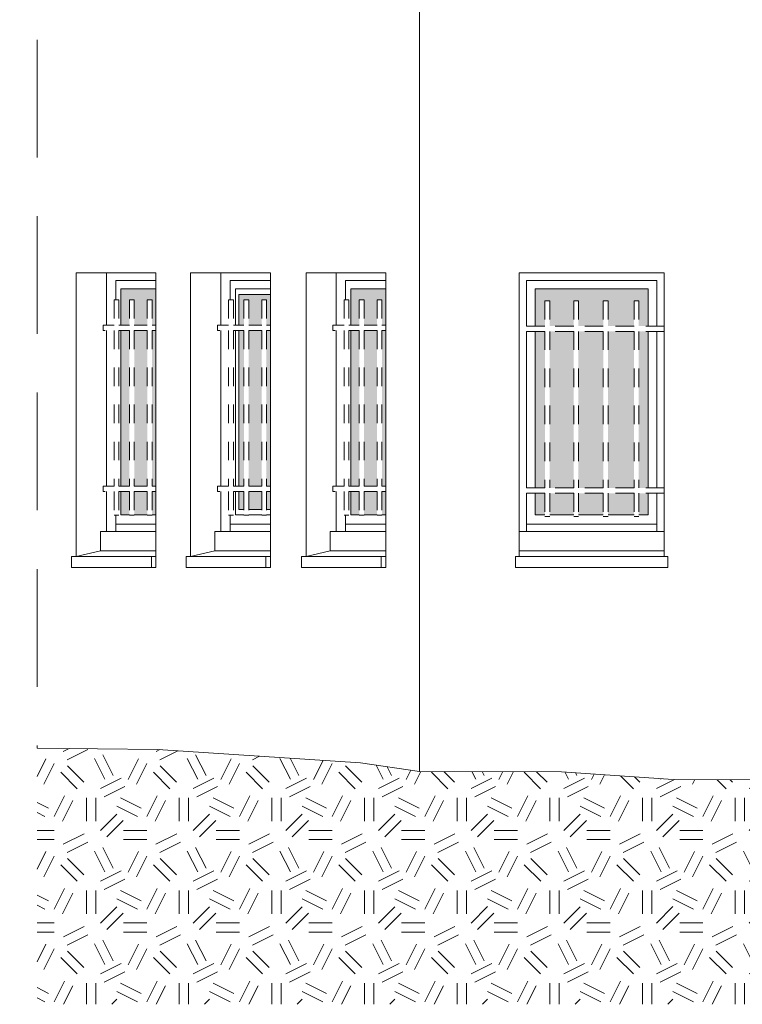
# Model space of a CAD drawing. Extents: x 1304067 to 1304684, y 94 to 123.
# Tile 12 of 57: x 1304209.94 to 1304213.84, y 100.61 to 105.93. Entities that reach past the tile are written whole.
import ezdxf

# ---------------------------------------------------------------- set-up
doc = ezdxf.new("R2010")
doc.units = 0
doc.header["$LTSCALE"] = 0.1
doc.linetypes.add('CACHE', pattern=[9.525, 6.35, -3.175])
doc.linetypes.add('Grille', pattern=[0.4, 0.2, -0.2])
for name, color, linetype, lineweight in [('_Fenêtres', 39, 'Continuous', 9), ('_Fenêtres_Habillage', 7, 'Continuous', 9), ('_TN', 37, 'Continuous', 9), ('Bâti_Ligne', 7, 'Continuous', 9), ('Garde-corps', 251, 'Grille', 9)]:
    doc.layers.add(name, color=color, linetype=linetype, lineweight=lineweight)

msp = doc.modelspace()

# ---------------------------------------------------------------- hatches: boundary and pattern name
at = {"layer": '_Fenêtres_Habillage'}
h = msp.add_hatch(color=155, dxfattribs=at)
h.dxf.hatch_style = 1
h.set_gradient(color1=(76, 114, 153), name='CYLINDER')
h.paths.add_polyline_path([(1304210.6281, 104.2485), (1304210.5576, 104.2485), (1304210.5576, 103.4075), (1304210.6281, 103.4075)])
h.paths.add_polyline_path([(1304210.6746, 104.2773), (1304210.6746, 104.4734), (1304210.4861, 104.4734), (1304210.4861, 104.2773), (1304210.5319, 104.2773), (1304210.5319, 104.4137), (1304210.5576, 104.4137), (1304210.5576, 104.2773), (1304210.6281, 104.2773), (1304210.6281, 104.4137), (1304210.6538, 104.4137), (1304210.6538, 104.2773)])
h.paths.add_polyline_path([(1304210.4861, 104.2485), (1304210.4861, 103.4075), (1304210.5319, 103.4075), (1304210.5319, 104.2485)])
h.paths.add_polyline_path([(1304210.6746, 103.4075), (1304210.6746, 104.2485), (1304210.6538, 104.2485), (1304210.6538, 103.4075)])
h.paths.add_polyline_path([(1304210.5576, 103.2529), (1304210.6281, 103.2529), (1304210.6281, 103.3787), (1304210.5576, 103.3787)])
h.paths.add_polyline_path([(1304210.6538, 103.2529), (1304210.6746, 103.2529), (1304210.6746, 103.3787), (1304210.6538, 103.3787)])
h.paths.add_polyline_path([(1304210.4861, 103.3787), (1304210.4861, 103.2529), (1304210.5319, 103.2529), (1304210.5319, 103.3787)])
h = msp.add_hatch(color=155, dxfattribs=at)
h.dxf.hatch_style = 1
h.set_gradient(color1=(76, 114, 153), name='CYLINDER')
h.paths.add_polyline_path([(1304211.2456, 104.2485), (1304211.1752, 104.2485), (1304211.1752, 103.4075), (1304211.2456, 103.4075)])
h.paths.add_polyline_path([(1304211.2921, 104.2773), (1304211.2921, 104.4434), (1304211.1222, 104.4434), (1304211.1222, 104.2773), (1304211.1495, 104.2773), (1304211.1495, 104.4137), (1304211.1752, 104.4137), (1304211.1752, 104.2773), (1304211.2456, 104.2773), (1304211.2456, 104.4137), (1304211.2713, 104.4137), (1304211.2713, 104.2773)])
h.paths.add_polyline_path([(1304211.1222, 104.2485), (1304211.1222, 103.4075), (1304211.1495, 103.4075), (1304211.1495, 104.2485)])
h.paths.add_polyline_path([(1304211.2921, 103.4075), (1304211.2921, 104.2485), (1304211.2713, 104.2485), (1304211.2713, 103.4075)])
h.paths.add_polyline_path([(1304211.1752, 103.2829), (1304211.2456, 103.2829), (1304211.2456, 103.3787), (1304211.1752, 103.3787)])
h.paths.add_polyline_path([(1304211.2713, 103.2829), (1304211.2921, 103.2829), (1304211.2921, 103.3787), (1304211.2713, 103.3787)])
h.paths.add_polyline_path([(1304211.1222, 103.3787), (1304211.1222, 103.2829), (1304211.1495, 103.2829), (1304211.1495, 103.3787)])
h = msp.add_hatch(color=155, dxfattribs=at)
h.dxf.hatch_style = 1
h.set_gradient(color1=(76, 114, 153), name='CYLINDER')
h.paths.add_polyline_path([(1304211.8681, 104.2485), (1304211.7977, 104.2485), (1304211.7977, 103.4075), (1304211.8681, 103.4075)])
h.paths.add_polyline_path([(1304211.9146, 104.2773), (1304211.9146, 104.4734), (1304211.7261, 104.4734), (1304211.7261, 104.2773), (1304211.772, 104.2773), (1304211.772, 104.4137), (1304211.7977, 104.4137), (1304211.7977, 104.2773), (1304211.8681, 104.2773), (1304211.8681, 104.4137), (1304211.8938, 104.4137), (1304211.8938, 104.2773)])
h.paths.add_polyline_path([(1304211.7261, 104.2485), (1304211.7261, 103.4075), (1304211.772, 103.4075), (1304211.772, 104.2485)])
h.paths.add_polyline_path([(1304211.9146, 103.4075), (1304211.9146, 104.2485), (1304211.8938, 104.2485), (1304211.8938, 103.4075)])
h.paths.add_polyline_path([(1304211.7977, 103.2529), (1304211.8681, 103.2529), (1304211.8681, 103.3787), (1304211.7977, 103.3787)])
h.paths.add_polyline_path([(1304211.8938, 103.2529), (1304211.9146, 103.2529), (1304211.9146, 103.3787), (1304211.8938, 103.3787)])
h.paths.add_polyline_path([(1304211.7261, 103.3787), (1304211.7261, 103.2529), (1304211.772, 103.2529), (1304211.772, 103.3787)])
h = msp.add_hatch(color=155, dxfattribs=at)
h.dxf.hatch_style = 1
h.set_gradient(color1=(76, 114, 153), name='CYLINDER')
h.paths.add_polyline_path([(1304212.9285, 104.2434), (1304212.7992, 104.2434), (1304212.7992, 103.3987), (1304212.9285, 103.3987)])
h.paths.add_polyline_path([(1304213.0885, 104.2434), (1304212.9542, 104.2434), (1304212.9542, 103.3987), (1304213.0885, 103.3987)])
h.paths.add_polyline_path([(1304213.254, 104.2434), (1304213.1142, 104.2434), (1304213.1142, 103.3987), (1304213.254, 103.3987)])
h.paths.add_polyline_path([(1304213.331, 104.2434), (1304213.2797, 104.2434), (1304213.2797, 103.3987), (1304213.331, 103.3987)])
h.paths.add_polyline_path([(1304213.331, 104.4734), (1304212.7204, 104.4734), (1304212.7204, 104.2722), (1304212.7735, 104.2722), (1304212.7735, 104.4087), (1304212.7992, 104.4087), (1304212.7992, 104.2722), (1304212.9285, 104.2722), (1304212.9285, 104.4087), (1304212.9542, 104.4087), (1304212.9542, 104.2722), (1304213.0885, 104.2722), (1304213.0885, 104.4087), (1304213.1142, 104.4087), (1304213.1142, 104.2722), (1304213.254, 104.2722), (1304213.254, 104.4087), (1304213.2797, 104.4087), (1304213.2797, 104.2722), (1304213.331, 104.2722)])
h.paths.add_polyline_path([(1304212.7204, 104.2434), (1304212.7204, 103.3987), (1304212.7735, 103.3987), (1304212.7735, 104.2434)])
h.paths.add_polyline_path([(1304213.1142, 103.2529), (1304213.254, 103.2529), (1304213.254, 103.3699), (1304213.1142, 103.3699)])
h.paths.add_polyline_path([(1304212.7204, 103.2529), (1304212.7735, 103.2529), (1304212.7735, 103.3699), (1304212.7204, 103.3699)])
h.paths.add_polyline_path([(1304212.7992, 103.2529), (1304212.9285, 103.2529), (1304212.9285, 103.3699), (1304212.7992, 103.3699)])
h.paths.add_polyline_path([(1304213.2797, 103.2529), (1304213.331, 103.2529), (1304213.331, 103.3699), (1304213.2797, 103.3699)])
h.paths.add_polyline_path([(1304212.9542, 103.2529), (1304213.0885, 103.2529), (1304213.0885, 103.3699), (1304212.9542, 103.3699)])
at = {"layer": '_TN'}
h = msp.add_hatch(dxfattribs=at)
h.set_pattern_fill('G_GEOLOG_2', color=256, scale=0.5)
h.set_pattern_definition([(0, (0, 0), (0.5, 0.5), [0.125, -0.375]), (0, (0, 0.05), (0.5, 0.5), [0.125, -0.375]), (90, (0.3, 0.1), (-0.5, 0.5), [0.125, -0.375]), (90, (0.35, 0.1), (-0.5, 0.5), [0.125, -0.375]), (45, (0.375, 0.05), (6e-17, 0.50000000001), [0.125, -0.582106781]), (45, (0.41, 0.015), (6e-17, 0.50000000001), [0.125, -0.582106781]), (135, (0.25, 0.275), (-0.50000000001, 6e-17), [0.125, -0.582106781]), (135, (0.285, 0.31), (-0.50000000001, 6e-17), [0.125, -0.582106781]), (26.5650512, (0.375, 0.275), (0.5, 2e-10), [0.125, -0.9930339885]), (26.5650512, (0.395, 0.23), (0.5, 2e-10), [0.125, -0.9930339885]), (26.5650512, (0.175, 0.475), (0.5, 2e-10), [0.125, -0.9930339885]), (26.5650512, (0.195, 0.43), (0.5, 2e-10), [0.125, -0.9930339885]), (63.43494882, (0.125, 0.125), (2.5e-11, 0.5), [0.125, -0.9930339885]), (63.43494882, (0.17, 0.1), (2.5e-11, 0.5), [0.125, -0.9930339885]), (63.43494882, (0.07, 0.3), (2.5e-11, 0.5), [0.125, -0.9930339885]), (63.43494882, (0.025, 0.325), (2.5e-11, 0.5), [0.125, -0.9930339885]), (116.5650512, (0.445, 0.345), (-2e-10, 0.5), [0.125, -0.9930339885]), (116.5650512, (0.4, 0.325), (-2e-10, 0.5), [0.125, -0.9930339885]), (153.43494882, (0.075, 0.125), (-0.5, 2.5e-11), [0.125, -0.9930339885]), (153.43494882, (0.095, 0.17), (-0.5, 2.5e-11), [0.125, -0.9930339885])])
h.paths.add_polyline_path([(1304218.6364, 101.6904), (1304218.5989, 101.6904), (1304218.346, 101.7081), (1304218.1281, 101.7233), (1304217.896, 101.71), (1304217.5204, 101.7342), (1304217.411, 101.7668), (1304217.1653, 101.7491), (1304216.7657, 101.7438), (1304216.5641, 101.7987), (1304215.0276, 101.8162), (1304214.3295, 101.8217), (1304213.4655, 101.8244), (1304212.8625, 101.8668), (1304212.0967, 101.8687), (1304211.7776, 101.9142), (1304210.6852, 101.9866), (1304210.0333, 101.9935), (1304210.0333, 100.6113), (1304218.6364, 100.6113)])

# ---------------------------------------------------------------- linework, layer by layer
at = {"layer": '_Fenêtres', "elevation": 0, "flags": 128}
for points in [[(1304210.6746, 104.5194), (1304210.4578, 104.5194), (1304210.4578, 104.4137)], [(1304211.2921, 104.5194), (1304211.0754, 104.5194), (1304211.0754, 104.4137)], [(1304211.9146, 104.5194), (1304211.6979, 104.5194), (1304211.6979, 104.4137)], [(1304210.4861, 104.2773), (1304210.4861, 104.4734), (1304210.6746, 104.4734)], [(1304211.1036, 104.2773), (1304211.1036, 104.4734), (1304211.2921, 104.4734)], [(1304211.1222, 104.2773), (1304211.1222, 104.4434), (1304211.2921, 104.4434)], [(1304211.7261, 104.2773), (1304211.7261, 104.4734), (1304211.9146, 104.4734)], [(1304210.4861, 103.4075), (1304210.4861, 104.2485)], [(1304211.1036, 103.4075), (1304211.1036, 104.2485)], [(1304211.1222, 103.4075), (1304211.1222, 104.2485)], [(1304211.7261, 103.4075), (1304211.7261, 104.2485)], [(1304210.5319, 103.2529), (1304210.4861, 103.2529), (1304210.4861, 103.3787)], [(1304211.1495, 103.2529), (1304211.1036, 103.2529), (1304211.1036, 103.3787)], [(1304211.1495, 103.2829), (1304211.1222, 103.2829), (1304211.1222, 103.3787)], [(1304211.772, 103.2529), (1304211.7261, 103.2529), (1304211.7261, 103.3787)], [(1304211.2456, 103.2829), (1304211.1752, 103.2829)], [(1304211.2921, 103.2829), (1304211.2713, 103.2829)], [(1304210.4578, 103.2515), (1304210.4578, 103.1639)], [(1304210.6281, 103.2529), (1304210.5576, 103.2529)], [(1304210.6746, 103.2529), (1304210.6538, 103.2529)], [(1304211.0754, 103.2515), (1304211.0754, 103.1639)], [(1304211.2456, 103.2529), (1304211.1752, 103.2529)], [(1304211.2921, 103.2529), (1304211.2713, 103.2529)], [(1304211.6979, 103.2515), (1304211.6979, 103.1639)], [(1304211.8681, 103.2529), (1304211.7977, 103.2529)], [(1304211.9146, 103.2529), (1304211.8938, 103.2529)], [(1304210.4578, 103.2029), (1304210.6746, 103.2029)], [(1304211.0754, 103.2029), (1304211.2921, 103.2029)], [(1304211.6979, 103.2029), (1304211.9146, 103.2029)]]:
    msp.add_lwpolyline(points, dxfattribs=at)
at = {"layer": '_Fenêtres'}
for points in [[(1304212.6744, 104.2722), (1304212.6744, 104.5194), (1304213.377, 104.5194), (1304213.377, 104.2722)], [(1304212.7204, 104.2722), (1304212.7204, 104.4734), (1304213.331, 104.4734), (1304213.331, 104.2722)], [(1304212.6744, 103.3987), (1304212.6744, 104.2434)], [(1304212.7204, 103.3987), (1304212.7204, 104.2434)], [(1304213.331, 104.2434), (1304213.331, 103.3987)], [(1304213.377, 104.2434), (1304213.377, 103.3987)], [(1304212.6744, 103.1639), (1304212.6744, 103.3699)], [(1304212.7735, 103.2529), (1304212.7204, 103.2529), (1304212.7204, 103.3699)], [(1304213.331, 103.3699), (1304213.331, 103.2529), (1304213.2797, 103.2529)], [(1304213.377, 103.3699), (1304213.377, 103.1639)], [(1304212.9285, 103.2529), (1304212.7992, 103.2529)], [(1304213.0885, 103.2529), (1304212.9542, 103.2529)], [(1304213.254, 103.2529), (1304213.1142, 103.2529)], [(1304213.377, 103.2029), (1304212.6744, 103.2029)]]:
    msp.add_lwpolyline(points, dxfattribs=at)
at = {"layer": '_TN', "elevation": 0, "flags": 128}
for points in [[(1304212.0967, 101.8687), (1304211.7776, 101.9142), (1304210.6852, 101.9866), (1304210.0333, 101.9935)], [(1304216.5641, 101.7987), (1304215.0276, 101.8162), (1304214.3295, 101.8217), (1304213.4655, 101.8244), (1304212.8625, 101.8668), (1304212.0967, 101.8687)]]:
    msp.add_lwpolyline(points, dxfattribs=at)
at = {"layer": 'Bâti_Ligne', "linetype": 'CACHE', "elevation": 0, "flags": 128}
msp.add_lwpolyline([(1304210.0762, 109.5327), (1304210.0762, 108.7975), (1304209.94, 108.5633), (1304209.94, 108.4376), (1304209.9454, 108.4351), (1304209.9454, 108.2922), (1304210.0333, 108.2503), (1304210.0333, 101.9935)], dxfattribs=at)
at = {"layer": 'Bâti_Ligne', "elevation": 0, "flags": 128}
for points in [[(1304212.0967, 107.4099), (1304212.0967, 101.8687)], [(1304210.6746, 103.0599), (1304210.3751, 103.0599), (1304210.3751, 103.1639), (1304210.6746, 103.1639)], [(1304211.2921, 103.0599), (1304210.9926, 103.0599), (1304210.9926, 103.1639), (1304211.2921, 103.1639)], [(1304211.9146, 103.0599), (1304211.6151, 103.0599), (1304211.6151, 103.1639), (1304211.9146, 103.1639)]]:
    msp.add_lwpolyline(points, dxfattribs=at)
at = {"layer": 'Bâti_Ligne'}
for points in [[(1304210.6746, 103.0279), (1304210.2445, 103.0279), (1304210.2445, 104.5594), (1304210.6746, 104.5594)], [(1304211.2921, 103.0279), (1304210.8621, 103.0279), (1304210.8621, 104.5594), (1304211.2921, 104.5594)], [(1304211.9146, 103.0279), (1304211.4846, 103.0279), (1304211.4846, 104.5594), (1304211.9146, 104.5594)], [(1304212.6344, 104.5594), (1304213.417, 104.5594), (1304213.417, 103.0279), (1304212.6344, 103.0279)]]:
    msp.add_lwpolyline(points, close=True, dxfattribs=at)
at = {"layer": 'Bâti_Ligne', "flags": 128}
for points in [[(1304210.4074, 104.5594), (1304210.4074, 104.2773)], [(1304211.025, 104.5594), (1304211.025, 104.2773)], [(1304211.6474, 104.5594), (1304211.6474, 104.2773)], [(1304210.4074, 104.2485), (1304210.4074, 103.4075)], [(1304211.025, 104.2485), (1304211.025, 103.4075)], [(1304211.6474, 104.2485), (1304211.6474, 103.4075)], [(1304210.4074, 103.3787), (1304210.4074, 103.1639)], [(1304211.025, 103.3787), (1304211.025, 103.1639)], [(1304211.6474, 103.3787), (1304211.6474, 103.1639)], [(1304212.6344, 103.1639), (1304213.417, 103.1639)], [(1304210.2445, 103.0279), (1304210.3751, 103.0599)], [(1304210.8621, 103.0279), (1304210.9926, 103.0599)], [(1304211.4846, 103.0279), (1304211.6151, 103.0599)], [(1304212.6344, 103.0599), (1304213.417, 103.0599)], [(1304210.6502, 103.0279), (1304210.6502, 102.97)], [(1304211.2678, 103.0279), (1304211.2678, 102.97)], [(1304211.8903, 103.0279), (1304211.8903, 102.97)]]:
    msp.add_lwpolyline(points, dxfattribs=at)
at = {"layer": 'Bâti_Ligne', "elevation": 0, "flags": 128}
for points in [[(1304210.6746, 103.0279), (1304210.2202, 103.0279), (1304210.2202, 102.97), (1304210.6746, 102.97)], [(1304211.2921, 103.0279), (1304210.8377, 103.0279), (1304210.8377, 102.97), (1304211.2921, 102.97)], [(1304211.9146, 103.0279), (1304211.4602, 103.0279), (1304211.4602, 102.97), (1304211.9146, 102.97)]]:
    msp.add_lwpolyline(points, close=True, dxfattribs=at)
at = {"layer": 'Bâti_Ligne', "flags": 128}
msp.add_lwpolyline([(1304213.437, 103.0279), (1304212.6144, 103.0279), (1304212.6144, 102.97), (1304213.437, 102.97)], close=True, dxfattribs=at)
at = {"layer": 'Garde-corps', "elevation": 0, "flags": 128}
for points in [[(1304210.4753, 104.4137), (1304210.4496, 104.4137)], [(1304210.4496, 104.4137), (1304210.4496, 104.2773)], [(1304210.4753, 104.4137), (1304210.4753, 104.2773)], [(1304210.5576, 104.4137), (1304210.5319, 104.4137)], [(1304210.5319, 104.4137), (1304210.5319, 104.2773)], [(1304210.5576, 104.4137), (1304210.5576, 104.2773)], [(1304210.6281, 104.4137), (1304210.6281, 104.2773)], [(1304210.6538, 104.4137), (1304210.6281, 104.4137)], [(1304210.6538, 104.4137), (1304210.6538, 104.2773)], [(1304211.0928, 104.4137), (1304211.0671, 104.4137)], [(1304211.0671, 104.4137), (1304211.0671, 104.2773)], [(1304211.0928, 104.4137), (1304211.0928, 104.2773)], [(1304211.1752, 104.4137), (1304211.1495, 104.4137)], [(1304211.1495, 104.4137), (1304211.1495, 104.2773)], [(1304211.1752, 104.4137), (1304211.1752, 104.2773)], [(1304211.2456, 104.4137), (1304211.2456, 104.2773)], [(1304211.2713, 104.4137), (1304211.2456, 104.4137)], [(1304211.2713, 104.4137), (1304211.2713, 104.2773)], [(1304211.7153, 104.4137), (1304211.6896, 104.4137)], [(1304211.6896, 104.4137), (1304211.6896, 104.2773)], [(1304211.7153, 104.4137), (1304211.7153, 104.2773)], [(1304211.7977, 104.4137), (1304211.772, 104.4137)], [(1304211.772, 104.4137), (1304211.772, 104.2773)], [(1304211.7977, 104.4137), (1304211.7977, 104.2773)], [(1304211.8681, 104.4137), (1304211.8681, 104.2773)], [(1304211.8938, 104.4137), (1304211.8681, 104.4137)], [(1304211.8938, 104.4137), (1304211.8938, 104.2773)], [(1304212.7992, 104.4087), (1304212.7735, 104.4087)], [(1304212.7735, 104.4087), (1304212.7735, 104.2722)], [(1304212.7992, 104.4087), (1304212.7992, 104.2722)], [(1304212.9542, 104.4087), (1304212.9285, 104.4087)], [(1304212.9285, 104.4087), (1304212.9285, 104.2722)], [(1304212.9542, 104.4087), (1304212.9542, 104.2722)], [(1304213.1142, 104.4087), (1304213.0885, 104.4087)], [(1304213.0885, 104.4087), (1304213.0885, 104.2722)], [(1304213.1142, 104.4087), (1304213.1142, 104.2722)], [(1304213.254, 104.4087), (1304213.254, 104.2722)], [(1304213.2797, 104.4087), (1304213.254, 104.4087)], [(1304213.2797, 104.4087), (1304213.2797, 104.2722)], [(1304210.4496, 104.2773), (1304210.3899, 104.2773), (1304210.3899, 104.2485), (1304210.4496, 104.2485)], [(1304210.4496, 104.2485), (1304210.4496, 103.4075)], [(1304210.5319, 104.2773), (1304210.4753, 104.2773)], [(1304210.4753, 104.2485), (1304210.4753, 103.4075)], [(1304210.5319, 104.2485), (1304210.4753, 104.2485)], [(1304210.5319, 104.2485), (1304210.5319, 103.4075)], [(1304210.6281, 104.2773), (1304210.5576, 104.2773)], [(1304210.5576, 104.2485), (1304210.5576, 103.4075)], [(1304210.6281, 104.2485), (1304210.5576, 104.2485)], [(1304210.6281, 104.2485), (1304210.6281, 103.4075)], [(1304210.6746, 104.2773), (1304210.6538, 104.2773)], [(1304210.6538, 104.2485), (1304210.6538, 103.4075)], [(1304210.6746, 104.2485), (1304210.6538, 104.2485)], [(1304211.0671, 104.2773), (1304211.0075, 104.2773), (1304211.0075, 104.2485), (1304211.0671, 104.2485)], [(1304211.0671, 104.2485), (1304211.0671, 103.4075)], [(1304211.1495, 104.2773), (1304211.0928, 104.2773)], [(1304211.0928, 104.2485), (1304211.0928, 103.4075)], [(1304211.1495, 104.2485), (1304211.0928, 104.2485)], [(1304211.1495, 104.2485), (1304211.1495, 103.4075)], [(1304211.2456, 104.2773), (1304211.1752, 104.2773)], [(1304211.1752, 104.2485), (1304211.1752, 103.4075)], [(1304211.2456, 104.2485), (1304211.1752, 104.2485)], [(1304211.2456, 104.2485), (1304211.2456, 103.4075)], [(1304211.2921, 104.2773), (1304211.2713, 104.2773)], [(1304211.2713, 104.2485), (1304211.2713, 103.4075)], [(1304211.2921, 104.2485), (1304211.2713, 104.2485)], [(1304211.6896, 104.2773), (1304211.63, 104.2773), (1304211.63, 104.2485), (1304211.6896, 104.2485)], [(1304211.6896, 104.2485), (1304211.6896, 103.4075)], [(1304211.772, 104.2773), (1304211.7153, 104.2773)], [(1304211.7153, 104.2485), (1304211.7153, 103.4075)], [(1304211.772, 104.2485), (1304211.7153, 104.2485)], [(1304211.772, 104.2485), (1304211.772, 103.4075)], [(1304211.8681, 104.2773), (1304211.7977, 104.2773)], [(1304211.7977, 104.2485), (1304211.7977, 103.4075)], [(1304211.8681, 104.2485), (1304211.7977, 104.2485)], [(1304211.8681, 104.2485), (1304211.8681, 103.4075)], [(1304211.9146, 104.2773), (1304211.8938, 104.2773)], [(1304211.8938, 104.2485), (1304211.8938, 103.4075)], [(1304211.9146, 104.2485), (1304211.8938, 104.2485)], [(1304212.7735, 104.2722), (1304212.6344, 104.2722)], [(1304212.7735, 104.2434), (1304212.6344, 104.2434)], [(1304212.7735, 104.2434), (1304212.7735, 103.3987)], [(1304212.9285, 104.2722), (1304212.7992, 104.2722)], [(1304212.9285, 104.2434), (1304212.7992, 104.2434)], [(1304212.7992, 104.2434), (1304212.7992, 103.3987)], [(1304212.9285, 104.2434), (1304212.9285, 103.3987)], [(1304213.0885, 104.2722), (1304212.9542, 104.2722)], [(1304213.0885, 104.2434), (1304212.9542, 104.2434)], [(1304212.9542, 104.2434), (1304212.9542, 103.3987)], [(1304213.0885, 104.2434), (1304213.0885, 103.3987)], [(1304213.254, 104.2722), (1304213.1142, 104.2722)], [(1304213.254, 104.2434), (1304213.1142, 104.2434)], [(1304213.1142, 104.2434), (1304213.1142, 103.3987)], [(1304213.254, 104.2434), (1304213.254, 103.3987)], [(1304213.417, 104.2722), (1304213.2797, 104.2722)], [(1304213.2797, 104.2434), (1304213.2797, 103.3987)], [(1304213.417, 104.2434), (1304213.2797, 104.2434)], [(1304210.4496, 103.4075), (1304210.3899, 103.4075), (1304210.3899, 103.3787), (1304210.4496, 103.3787)], [(1304210.4496, 103.3787), (1304210.4496, 103.2515)], [(1304210.5319, 103.4075), (1304210.4753, 103.4075)], [(1304210.5319, 103.3787), (1304210.4753, 103.3787)], [(1304210.4753, 103.3787), (1304210.4753, 103.2515)], [(1304210.5319, 103.3787), (1304210.5319, 103.2515)], [(1304210.6281, 103.4075), (1304210.5576, 103.4075)], [(1304210.6281, 103.3787), (1304210.5576, 103.3787)], [(1304210.5576, 103.3787), (1304210.5576, 103.2515)], [(1304210.6281, 103.3787), (1304210.6281, 103.2515)], [(1304210.6746, 103.4075), (1304210.6538, 103.4075)], [(1304210.6538, 103.3787), (1304210.6538, 103.2515)], [(1304210.6746, 103.3787), (1304210.6538, 103.3787)], [(1304211.0671, 103.4075), (1304211.0075, 103.4075), (1304211.0075, 103.3787), (1304211.0671, 103.3787)], [(1304211.0671, 103.3787), (1304211.0671, 103.2515)], [(1304211.1495, 103.4075), (1304211.0928, 103.4075)], [(1304211.1495, 103.3787), (1304211.0928, 103.3787)], [(1304211.0928, 103.3787), (1304211.0928, 103.2515)], [(1304211.1495, 103.3787), (1304211.1495, 103.2515)], [(1304211.2456, 103.4075), (1304211.1752, 103.4075)], [(1304211.2456, 103.3787), (1304211.1752, 103.3787)], [(1304211.1752, 103.3787), (1304211.1752, 103.2515)], [(1304211.2456, 103.3787), (1304211.2456, 103.2515)], [(1304211.2921, 103.4075), (1304211.2713, 103.4075)], [(1304211.2713, 103.3787), (1304211.2713, 103.2515)], [(1304211.2921, 103.3787), (1304211.2713, 103.3787)], [(1304211.6896, 103.4075), (1304211.63, 103.4075), (1304211.63, 103.3787), (1304211.6896, 103.3787)], [(1304211.6896, 103.3787), (1304211.6896, 103.2515)], [(1304211.772, 103.4075), (1304211.7153, 103.4075)], [(1304211.772, 103.3787), (1304211.7153, 103.3787)], [(1304211.7153, 103.3787), (1304211.7153, 103.2515)], [(1304211.772, 103.3787), (1304211.772, 103.2515)], [(1304211.8681, 103.4075), (1304211.7977, 103.4075)], [(1304211.8681, 103.3787), (1304211.7977, 103.3787)], [(1304211.7977, 103.3787), (1304211.7977, 103.2515)], [(1304211.8681, 103.3787), (1304211.8681, 103.2515)], [(1304211.9146, 103.4075), (1304211.8938, 103.4075)], [(1304211.8938, 103.3787), (1304211.8938, 103.2515)], [(1304211.9146, 103.3787), (1304211.8938, 103.3787)], [(1304212.7735, 103.3987), (1304212.6344, 103.3987)], [(1304212.9285, 103.3987), (1304212.7992, 103.3987)], [(1304213.0885, 103.3987), (1304212.9542, 103.3987)], [(1304213.254, 103.3987), (1304213.1142, 103.3987)], [(1304213.417, 103.3987), (1304213.2797, 103.3987)], [(1304212.7735, 103.3699), (1304212.6344, 103.3699)], [(1304212.7735, 103.3699), (1304212.7735, 103.2444)], [(1304212.9285, 103.3699), (1304212.7992, 103.3699)], [(1304212.7992, 103.3699), (1304212.7992, 103.2444)], [(1304212.9285, 103.3699), (1304212.9285, 103.2444)], [(1304213.0885, 103.3699), (1304212.9542, 103.3699)], [(1304212.9542, 103.3699), (1304212.9542, 103.2444)], [(1304213.0885, 103.3699), (1304213.0885, 103.2444)], [(1304213.254, 103.3699), (1304213.1142, 103.3699)], [(1304213.1142, 103.3699), (1304213.1142, 103.2444)], [(1304213.254, 103.3699), (1304213.254, 103.2444)], [(1304213.2797, 103.3699), (1304213.2797, 103.2444)], [(1304213.417, 103.3699), (1304213.2797, 103.3699)], [(1304210.4753, 103.2515), (1304210.4496, 103.2515)], [(1304210.5576, 103.2515), (1304210.5319, 103.2515)], [(1304210.6538, 103.2515), (1304210.6281, 103.2515)], [(1304211.0928, 103.2515), (1304211.0671, 103.2515)], [(1304211.1752, 103.2515), (1304211.1495, 103.2515)], [(1304211.2713, 103.2515), (1304211.2456, 103.2515)], [(1304211.7153, 103.2515), (1304211.6896, 103.2515)], [(1304211.7977, 103.2515), (1304211.772, 103.2515)], [(1304211.8938, 103.2515), (1304211.8681, 103.2515)], [(1304212.7992, 103.2444), (1304212.7735, 103.2444)], [(1304212.9542, 103.2444), (1304212.9285, 103.2444)], [(1304213.1142, 103.2444), (1304213.0885, 103.2444)], [(1304213.2797, 103.2444), (1304213.254, 103.2444)]]:
    msp.add_lwpolyline(points, dxfattribs=at)

doc.saveas('drawing.dxf')
